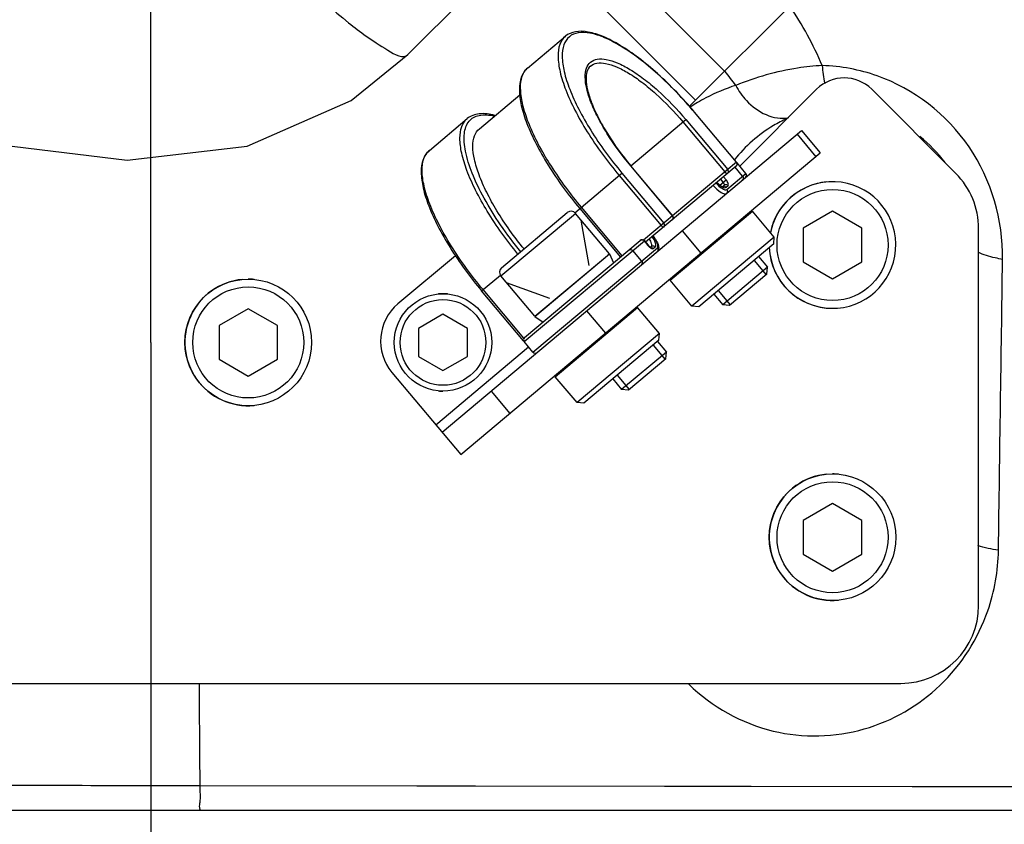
# Model space of a CAD drawing. Header units: millimetres. Extents: x 0 to 11890, y 0 to 8410.
# Tile 100 of 137: x 7088 to 7189, y 5414 to 5497. Entities that reach past the tile are written whole.
import ezdxf

# ---------------------------------------------------------------- set-up
doc = ezdxf.new("R2010")
doc.units = ezdxf.units.MM
doc.header["$LTSCALE"] = 653.95
doc.linetypes.add('CENTER', pattern=[0.6, 0.375, -0.075, 0.075, -0.075])
doc.layers.get('0').update_dxf_attribs({"linetype": 'CONTINUOUS'})
for name, color, linetype in [('204102000001_DXF_AXIS', 7, 'CONTINUOUS'), ('304103000010DXF_CONTINUOUS_LINE', 7, 'CONTINUOUS'), ('304105000076DXF_CONTINUOUS_LINE', 7, 'CONTINUOUS'), ('304105000085DXF_CONTINUOUS_LINE', 7, 'CONTINUOUS'), ('304109000014DXF_CONTINUOUS_LINE', 7, 'CONTINUOUS'), ('501023000001DXF_CONTINUOUS_LINE', 7, 'CONTINUOUS'), ('501023000027DXF_CONTINUOUS_LINE', 7, 'CONTINUOUS'), ('501023000084DXF_CONTINUOUS_LINE', 7, 'CONTINUOUS'), ('604006000004DXF_CONTINUOUS_LINE', 7, 'CONTINUOUS'), ('604006000006DXF_CONTINUOUS_LINE', 7, 'CONTINUOUS'), ('QJR6-2000HBUDXF_CONTINUOUS_LINE', 7, 'CONTINUOUS'), ('ZUIDAYUNDONGDXF_CONTINUOUS_LINE', 7, 'CONTINUOUS'), ('ZUIDAYUNDONGFANWEIDXF_DIMENSION', 7, 'CONTINUOUS')]:
    doc.layers.add(name, color=color, linetype=linetype)
doc.styles.get("Standard").update_dxf_attribs({"font": 'txt', "width": 0.7})
doc.dimstyles.new('DIMSTYLE_13', dxfattribs={"dimtxt": 120, "dimasz": 60, "dimexe": 1, "dimexo": 0, "dimgap": 3, "dimtad": 0, "dimtih": 1, "dimtoh": 1, "dimdec": 0, "dimdsep": 46, "dimtxsty": 'Standard', "dimblk": '_FILLED', "dimblk1": '_FILLED', "dimblk2": '_FILLED', "dimcen": 0.09, "dimclrt": 5, "dimazin": 2, "dimtp": 0.8, "dimtm": 0.8, "dimtfac": 1, "dimtdec": 0, "dimtofl": 0, "dimtmove": 0, "dimatfit": 3, "dimldrblk": '_FILLED', "dimfxl": 0, "dimtolj": 1, "dimarcsym": 0})
doc.dimstyles.new('DIMSTYLE_3', dxfattribs={"dimtxt": 120, "dimasz": 60, "dimexe": 1, "dimexo": 0, "dimgap": 3, "dimtad": 1, "dimdsep": 46, "dimtxsty": 'Standard', "dimblk": '_FILLED', "dimblk1": '_FILLED', "dimblk2": '_FILLED', "dimcen": 0.09, "dimclrt": 5, "dimazin": 2, "dimtp": 0.5, "dimtm": 0.5, "dimtfac": 1, "dimtofl": 0, "dimtmove": 0, "dimatfit": 3, "dimldrblk": '_FILLED', "dimfxl": 0, "dimtolj": 1, "dimarcsym": 0})
doc.dimstyles.new('DIMSTYLE_4', dxfattribs={"dimtxt": 120, "dimasz": 60, "dimexe": 1, "dimexo": 0, "dimgap": 3, "dimtad": 1, "dimdsep": 46, "dimtxsty": 'Standard', "dimblk": '_FILLED', "dimblk1": '_FILLED', "dimblk2": '_FILLED', "dimcen": 0.09, "dimclrt": 5, "dimazin": 2, "dimtp": 0.8, "dimtm": 0.8, "dimtfac": 1, "dimtofl": 0, "dimtmove": 0, "dimatfit": 3, "dimldrblk": '_FILLED', "dimfxl": 0, "dimtolj": 1, "dimarcsym": 0})
doc.dimstyles.new('DIMSTYLE_5', dxfattribs={"dimtxt": 120, "dimasz": 60, "dimexe": 1, "dimexo": 0, "dimgap": 3, "dimtad": 1, "dimdec": 0, "dimdsep": 46, "dimtxsty": 'Standard', "dimblk": '_FILLED', "dimblk1": '_FILLED', "dimblk2": '_FILLED', "dimcen": 0.09, "dimclrt": 5, "dimazin": 2, "dimtp": 1.2, "dimtm": 1.2, "dimtfac": 1, "dimtdec": 0, "dimtofl": 0, "dimtmove": 0, "dimatfit": 3, "dimldrblk": '_FILLED', "dimfxl": 0, "dimtolj": 1, "dimarcsym": 0})
doc.dimstyles.new('DIMSTYLE_6', dxfattribs={"dimtxt": 120, "dimasz": 60, "dimexe": 1, "dimexo": 0, "dimgap": 3, "dimtad": 0, "dimtih": 1, "dimtoh": 1, "dimdec": 0, "dimdsep": 46, "dimtxsty": 'Standard', "dimblk": '_FILLED', "dimblk1": '_FILLED', "dimblk2": '_FILLED', "dimcen": 0.09, "dimclrt": 5, "dimazin": 2, "dimtp": 1.2, "dimtm": 1.2, "dimtfac": 1, "dimtdec": 0, "dimtofl": 0, "dimtmove": 0, "dimatfit": 3, "dimldrblk": '_FILLED', "dimfxl": 0, "dimtolj": 1, "dimarcsym": 0})
doc.dimstyles.new('DIMSTYLE_9', dxfattribs={"dimtxt": 120, "dimasz": 60, "dimexe": 1, "dimexo": 0, "dimgap": 3, "dimtad": 0, "dimtih": 1, "dimtoh": 1, "dimdec": 0, "dimdsep": 46, "dimtxsty": 'Standard', "dimblk": '_FILLED', "dimblk1": '_FILLED', "dimblk2": '_FILLED', "dimcen": 0.09, "dimclrt": 5, "dimazin": 2, "dimtp": 2, "dimtm": 2, "dimtfac": 1, "dimtdec": 0, "dimtofl": 0, "dimtmove": 0, "dimatfit": 3, "dimldrblk": '_FILLED', "dimfxl": 0, "dimtolj": 1, "dimarcsym": 0})

# ---------------------------------------------------------------- blocks, each defined once
blk = doc.blocks.new('_FILLED')
at = {"color": 0, "linetype": 'ByBlock'}
blk.add_solid([(0, 0), (-1, 0.1667), (-1, -0.1667)], dxfattribs=at)
blk = doc.blocks.new('*D3')
at = {"layer": 'ZUIDAYUNDONGFANWEIDXF_DIMENSION', "color": 2, "linetype": 'Continuous'}
for p, q in [((7101.47, 5463.74), (7101.47, 6937.27)), ((7291.47, 6503.74), (7291.47, 6937.27)), ((7101.47, 6927.27), (6805.23, 6927.27)), ((6805.23, 6927.27), (7196.47, 6927.27)), ((7411.47, 6927.27), (7196.47, 6927.27)), ((7291.47, 6927.27), (7411.47, 6927.27))]:
    blk.add_line(p, q, dxfattribs=at)
at = {"layer": 'ZUIDAYUNDONGFANWEIDXF_DIMENSION', "color": 2, "linetype": 'Continuous', "xscale": 60, "yscale": 60, "zscale": 60}
blk.add_blockref('_FILLED', (7101.47, 6927.27), dxfattribs=at)
at = {"layer": 'ZUIDAYUNDONGFANWEIDXF_DIMENSION', "color": 2, "linetype": 'Continuous', "xscale": 60, "yscale": 60, "zscale": 60, "rotation": 180}
blk.add_blockref('_FILLED', (7291.47, 6927.27), dxfattribs=at)
blk = doc.blocks.new('*D6')
at = {"layer": 'ZUIDAYUNDONGFANWEIDXF_DIMENSION', "color": 2, "linetype": 'Continuous'}
for p, q in [((7251.47, 5703.74), (6581.29, 5703.74)), ((6591.29, 5703.74), (6591.29, 5476.24)), ((6591.29, 5248.74), (6591.29, 5476.24)), ((6969.62, 5248.74), (6581.29, 5248.74))]:
    blk.add_line(p, q, dxfattribs=at)
at = {"layer": 'ZUIDAYUNDONGFANWEIDXF_DIMENSION', "color": 2, "linetype": 'Continuous', "xscale": 60, "yscale": 60, "zscale": 60}
for p, rotation in [((6591.29, 5703.74), 90), ((6591.29, 5248.74), 270)]:
    blk.add_blockref('_FILLED', p, dxfattribs=dict(at, rotation=rotation))
blk = doc.blocks.new('*D7')
at = {"layer": 'ZUIDAYUNDONGFANWEIDXF_DIMENSION', "color": 2, "linetype": 'Continuous'}
for p, q in [((7880.46, 6795.21), (6197.14, 6795.21)), ((6207.14, 6795.21), (6207.14, 6021.97)), ((6207.14, 5248.74), (6207.14, 6021.97)), ((6969.62, 5248.74), (6197.14, 5248.74))]:
    blk.add_line(p, q, dxfattribs=at)
at = {"layer": 'ZUIDAYUNDONGFANWEIDXF_DIMENSION', "color": 2, "linetype": 'Continuous', "xscale": 60, "yscale": 60, "zscale": 60}
for p, rotation in [((6207.14, 6795.21), 90), ((6207.14, 5248.74), 270)]:
    blk.add_blockref('_FILLED', p, dxfattribs=dict(at, rotation=rotation))
blk = doc.blocks.new('*D12')
at = {"layer": 'ZUIDAYUNDONGFANWEIDXF_DIMENSION', "color": 2, "linetype": 'Continuous'}
blk.add_line((9115.81, 5703.74), (9115.81, 3720.99), dxfattribs=at)
blk = doc.blocks.new('*D13')
at = {"layer": 'ZUIDAYUNDONGFANWEIDXF_DIMENSION', "color": 2, "linetype": 'Continuous'}
blk.add_line((5467.12, 5703.74), (5467.12, 3720.99), dxfattribs=at)
blk = doc.blocks.new('*D23')
at = {"layer": 'ZUIDAYUNDONGFANWEIDXF_DIMENSION', "color": 2, "linetype": 'Continuous'}
blk.add_line((7640.79, 5703.74), (7640.79, 3720.99), dxfattribs=at)

msp = doc.modelspace()

# ---------------------------------------------------------------- linework, layer by layer
at = {"layer": '204102000001_DXF_AXIS', "color": 7, "linetype": 'CENTER'}
msp.add_line((7101.466, 5463.735), (7101.466, 5198.735), dxfattribs=at)
at = {"layer": '304103000010DXF_CONTINUOUS_LINE', "color": 9, "linetype": 'Continuous'}
for p in [(7106.493, 5418.254), (7179.643, 5418.156)]:
    msp.add_line(p, (7227.946, 5418.096), dxfattribs=at)
at = {"layer": '304103000010DXF_CONTINUOUS_LINE', "color": 7, "linetype": 'Continuous'}
msp.add_line((6919.383, 5415.735), (7300.966, 5415.735), dxfattribs=at)
at = {"layer": '304103000010DXF_CONTINUOUS_LINE', "color": 9, "linetype": 'Continuous'}
msp.add_lwpolyline([(7106.493, 5418.254), (7128.785, 5418.223), (7179.643, 5418.156)], dxfattribs=at)
for centre, radius, start, end in [((7169.839, 5473.422), 18.739, 70.64488, 88.27436), ((7138.942, 5473.859), 27.841, 39.4225, 39.58556), ((7141.023, 5475.535), 25.169, 35.42814, 39.48533), ((7167.567, 5471.434), 19.641, 107.89349, 117.65646), ((7166.931, 5472.607), 18.305, 123.0189, 123.3168), ((7167.012, 5472.481), 18.455, 120.70771, 123.016), ((7167.227, 5472.116), 18.879, 117.70439, 120.70355), ((7171.886, 5473.949), 13.86, 36.54686, 51.95428), ((7168.677, 5442.685), 19.828, 340.8752, 359.16536)]:
    msp.add_arc(centre, radius, start, end, dxfattribs=at)
for points in [[(7170.404, 5492.152), (7169.5, 5494.291), (7168.367, 5496.342), (7167.077, 5498.272)], [(7170.404, 5492.152), (7170.449, 5491.539), (7170.53, 5490.925), (7170.665, 5490.325)], [(7188.504, 5442.396), (7188.64, 5452.352), (7188.781, 5462.307), (7188.927, 5472.263)], [(7188.504, 5442.396), (7187.791, 5442.501), (7187.075, 5442.641), (7186.399, 5442.891)], [(7106.415, 5428.737), (7106.441, 5425.242), (7106.467, 5421.748), (7106.493, 5418.254)], [(7078.912, 5418.285), (7088.106, 5418.278), (7097.299, 5418.267), (7106.493, 5418.254)]]:
    msp.add_open_spline(points, degree=3, dxfattribs=at)
for points, knots in [([(7170.404, 5492.152), (7169.56, 5492.11), (7166.529, 5491.801), (7163.571, 5490.944), (7161.532, 5490.124)], [0, 0, 0, 0, 0.2775514, 1, 1, 1, 1]), ([(7188.927, 5472.263), (7188.985, 5476.275), (7186.62, 5484.511), (7179.801, 5489.78), (7176.05, 5491.102)], [0, 0, 0, 0, 0.5022177, 1, 1, 1, 1]), ([(7161.532, 5490.124), (7161.829, 5489.561), (7163.021, 5487.75), (7165.45, 5486.477), (7166.971, 5486.821)], [0, 0, 0, 0, 0.2899323, 1, 1, 1, 1]), ([(7166.795, 5486.716), (7166.317, 5486.5), (7164.275, 5485.439), (7162.491, 5483.874), (7161.396, 5482.477)], [0, 0, 0, 0, 0.2282197, 1, 1, 1, 1]), ([(7188.927, 5472.263), (7188.671, 5472.305), (7187.81, 5472.471), (7186.947, 5472.713), (7186.404, 5473.012)], [0, 0, 0, 0, 0.2950114, 1, 1, 1, 1]), ([(7156.715, 5428.648), (7159.071, 5426.337), (7164.999, 5423.013), (7174.821, 5423.272), (7183.038, 5428.018), (7186.415, 5433.326), (7187.411, 5436.189)], [0, 0, 0, 0, 0.2652412, 0.5158922, 0.7563412, 1, 1, 1, 1]), ([(7106.493, 5418.254), (7106.497, 5417.676), (7106.583, 5416.795), (7106.402, 5416.155), (7106.514, 5415.735), (7106.444, 5415.735)], [0, 0, 0, 0, 0.6887486, 0.9167036, 1, 1, 1, 1])]:
    msp.add_open_spline(points, degree=3, knots=knots, dxfattribs=at)
at = {"layer": '304105000076DXF_CONTINUOUS_LINE', "color": 7, "linetype": 'Continuous'}
for p, q in [((7131.369, 5454.516), (7168.279, 5485.487)), ((7168.279, 5485.487), (7170.208, 5483.189)), ((7133.297, 5452.218), (7170.208, 5483.189)), ((7154.78, 5470.113), (7163.245, 5477.216)), ((7165.481, 5474.55), (7163.245, 5477.216)), ((7162.383, 5476.493), (7162.318, 5476.57)), ((7165.481, 5474.55), (7157.017, 5467.447)), ((7165.42, 5473.846), (7157.721, 5467.386)), ((7165.42, 5473.846), (7165.481, 5474.55)), ((7132.74, 5472.637), (7126.843, 5467.689)), ((7155.642, 5470.836), (7155.577, 5470.913)), ((7157.017, 5467.447), (7154.78, 5470.113)), ((7142.99, 5460.22), (7151.454, 5467.323)), ((7150.593, 5466.6), (7150.528, 5466.677)), ((7153.691, 5464.657), (7151.454, 5467.323)), ((7157.721, 5467.386), (7157.017, 5467.447)), ((7153.691, 5464.657), (7145.227, 5457.554)), ((7153.63, 5463.953), (7153.691, 5464.657)), ((7153.629, 5463.953), (7145.931, 5457.493)), ((7126.227, 5460.644), (7133.297, 5452.218)), ((7143.851, 5460.943), (7143.787, 5461.02)), ((7145.227, 5457.554), (7142.99, 5460.22)), ((7145.931, 5457.493), (7145.227, 5457.554))]:
    msp.add_line(p, q, dxfattribs=at)
at = {"layer": '304105000076DXF_CONTINUOUS_LINE', "color": 9, "linetype": 'Continuous'}
for p, q in [((7167.817, 5485.1), (7169.746, 5482.802)), ((7156.027, 5475.207), (7157.955, 5472.909)), ((7146.209, 5466.968), (7148.137, 5464.67)), ((7130.726, 5455.282), (7140.256, 5463.279)), ((7136.409, 5458.746), (7138.338, 5456.447))]:
    msp.add_line(p, q, dxfattribs=at)
at = {"layer": '304105000076DXF_CONTINUOUS_LINE', "color": 7, "linetype": 'Continuous'}
msp.add_arc((7130.057, 5463.858), 5, 130, 220, dxfattribs=at)
at = {"layer": '304105000085DXF_CONTINUOUS_LINE', "color": 7, "linetype": 'Continuous'}
for p, q in [((7156.77, 5487.973), (7181.539, 5512.743)), ((7161.946, 5481.836), (7169.827, 5489.717)), ((7175.484, 5489.717), (7184.123, 5481.078)), ((7186.466, 5436.735), (7186.466, 5475.421)), ((6975.047, 5428.735), (7178.466, 5428.735))]:
    msp.add_line(p, q, dxfattribs=at)
at = {"layer": '304105000085DXF_CONTINUOUS_LINE', "color": 9, "linetype": 'Continuous'}
for p, q in [((7143.271, 5502.729), (7157.399, 5488.602)), ((7150.324, 5501.653), (7160.387, 5491.59))]:
    msp.add_line(p, q, dxfattribs=at)
at = {"layer": '304105000085DXF_CONTINUOUS_LINE', "color": 7, "linetype": 'Continuous'}
for centre, radius, start, end in [((7172.656, 5486.888), 4, 45, 135), ((7178.466, 5475.421), 8, 0, 45), ((7178.466, 5436.735), 8, 270, 360)]:
    msp.add_arc(centre, radius, start, end, dxfattribs=at)
at = {"layer": '304109000014DXF_CONTINUOUS_LINE', "color": 7, "linetype": 'Continuous'}
for p, q in [((7140.143, 5491.903), (7144.03, 5495.165)), ((7135.197, 5485.664), (7139.353, 5489.151)), ((7161.608, 5482.239), (7157.301, 5487.372)), ((7130.065, 5483.447), (7133.952, 5486.708)), ((7155.058, 5476.743), (7150.751, 5481.875)), ((7162.572, 5481.09), (7161.672, 5482.163)), ((7161.571, 5481.816), (7152.272, 5474.014)), ((7160.185, 5479.74), (7160.352, 5479.88)), ((7145.513, 5477.481), (7149.691, 5472.501)), ((7139.843, 5464.238), (7151.721, 5474.204)), ((7152.143, 5474.167), (7152.529, 5473.707)), ((7152.75, 5473.501), (7152.859, 5473.592)), ((7139.742, 5463.892), (7135.435, 5469.024)), ((7140.706, 5462.742), (7139.806, 5463.815))]:
    msp.add_line(p, q, dxfattribs=at)
at = {"layer": '304109000014DXF_CONTINUOUS_LINE', "color": 9, "linetype": 'Continuous'}
for p, q in [((7157.287, 5487.36), (7157.301, 5487.372)), ((7161.594, 5482.227), (7157.287, 5487.36)), ((7150.737, 5481.864), (7156.396, 5486.612)), ((7156.102, 5486.365), (7160.408, 5481.233)), ((7156.396, 5486.612), (7160.703, 5481.48)), ((7155.044, 5476.731), (7150.737, 5481.864)), ((7161.608, 5482.239), (7152.064, 5474.231)), ((7161.657, 5482.15), (7161.672, 5482.163)), ((7145.001, 5477.05), (7149.846, 5481.116)), ((7149.552, 5480.869), (7153.858, 5475.737)), ((7149.846, 5481.116), (7154.153, 5475.984)), ((7160.601, 5479.436), (7162.572, 5481.09)), ((7162.226, 5480.799), (7161.454, 5481.719)), ((7159.901, 5479.894), (7160.532, 5480.423)), ((7160.238, 5480.176), (7159.981, 5480.482)), ((7160.532, 5480.423), (7160.275, 5480.729)), ((7160.551, 5479.656), (7160.761, 5479.831)), ((7145.664, 5477.607), (7149.843, 5472.628)), ((7139.806, 5463.815), (7152.143, 5474.167)), ((7152.129, 5474.155), (7152.515, 5473.696)), ((7140.706, 5462.742), (7153.475, 5473.457)), ((7151.85, 5472.094), (7150.95, 5473.166)), ((7152.529, 5473.707), (7152.515, 5473.696)), ((7153.058, 5473.368), (7153.267, 5473.544)), ((7135.435, 5469.024), (7137.36, 5470.639)), ((7139.778, 5464.156), (7135.587, 5469.151)), ((7139.757, 5463.904), (7139.742, 5463.892))]:
    msp.add_line(p, q, dxfattribs=at)
at = {"layer": '304109000014DXF_CONTINUOUS_LINE', "color": 7, "linetype": 'Continuous'}
for centre, start, end in [((7161.378, 5482.046), 310, 40), ((7161.442, 5481.97), 40, 49.97365), ((7162.342, 5480.897), 310, 40), ((7154.828, 5476.55), 310, 40), ((7151.913, 5473.974), 40, 130), ((7140.036, 5464.008), 130, 220), ((7139.972, 5464.085), 220, 229.72235), ((7140.936, 5462.935), 220, 310)]:
    msp.add_arc(centre, 0.3, start, end, dxfattribs=at)
at = {"layer": '304109000014DXF_CONTINUOUS_LINE', "color": 9, "linetype": 'Continuous'}
for centre, radius, start, end in [((7160.71, 5480.79), 1.228, 242.44724, 242.83331), ((7160.315, 5479.496), 0.27, 106.2562, 115.76666), ((7153.806, 5474.776), 1.683, 219.93816, 226.19319), ((7153.449, 5474.377), 1.147, 231.31657, 232.68845), ((7153.392, 5474.302), 1.053, 232.69016, 233.9312), ((7152.824, 5473.193), 0.286, 83.19586, 95.76693)]:
    msp.add_arc(centre, radius, start, end, dxfattribs=at)
for points, knots in [([(7144.03, 5495.165), (7143.773, 5494.949), (7143.355, 5494.276), (7143.229, 5492.978), (7143.471, 5491.392), (7144.076, 5489.54), (7145.022, 5487.482), (7146.749, 5484.475), (7148.36, 5482.289), (7149.552, 5480.869)], [0, 0, 0, 0, 0.0621993, 0.1390214, 0.2372967, 0.3579849, 0.4989735, 0.6564098, 1, 1, 1, 1]), ([(7157.287, 5487.36), (7156.12, 5488.751), (7154.286, 5490.676), (7151.68, 5492.853), (7149.856, 5494.115), (7148.173, 5495.014), (7146.684, 5495.517), (7145.411, 5495.615), (7144.369, 5495.199), (7143.778, 5494.246), (7143.654, 5492.975), (7143.891, 5491.421), (7144.484, 5489.607), (7145.41, 5487.592), (7147.101, 5484.647), (7148.679, 5482.507), (7149.846, 5481.116)], [0, 0, 0, 0, 0.171795, 0.2505131, 0.3210074, 0.3813516, 0.4304893, 0.4689003, 0.5, 0.5310997, 0.5695107, 0.6186484, 0.6789925, 0.7494869, 0.828205, 1, 1, 1, 1]), ([(7150.737, 5481.864), (7149.849, 5482.922), (7148.649, 5484.549), (7147.363, 5486.789), (7146.658, 5488.322), (7146.208, 5489.701), (7146.028, 5490.883), (7146.122, 5491.85), (7146.572, 5492.574), (7147.363, 5492.891), (7148.332, 5492.816), (7149.464, 5492.434), (7150.745, 5491.75), (7152.132, 5490.79), (7154.114, 5489.135), (7155.509, 5487.67), (7156.396, 5486.612)], [0, 0, 0, 0, 0.1717946, 0.2505131, 0.3210077, 0.3813517, 0.4304889, 0.4689002, 0.5, 0.5310998, 0.5695111, 0.6186483, 0.6789923, 0.7494869, 0.8282054, 1, 1, 1, 1]), ([(7146.601, 5492.1), (7146.788, 5492.257), (7147.32, 5492.47), (7148.261, 5492.397), (7149.362, 5492.025), (7150.607, 5491.36), (7151.956, 5490.427), (7153.883, 5488.818), (7155.239, 5487.394), (7156.102, 5486.365)], [0, 0, 0, 0, 0.0621994, 0.1390211, 0.2372957, 0.3579849, 0.4989737, 0.6564108, 1, 1, 1, 1]), ([(7139.813, 5491.533), (7139.389, 5490.9), (7139.325, 5489.465), (7139.737, 5487.595), (7140.674, 5485.026), (7142.586, 5481.587), (7144.545, 5478.942), (7145.664, 5477.607)], [0, 0, 0, 0, 0.1460096, 0.2488023, 0.3715676, 0.6663228, 1, 1, 1, 1]), ([(7139.449, 5473.046), (7138.723, 5473.932), (7137.386, 5475.708), (7135.705, 5478.406), (7134.465, 5480.943), (7133.74, 5483.185), (7133.532, 5485.026), (7133.92, 5486.292), (7134.583, 5486.861), (7135.463, 5487.174), (7136.213, 5487.093), (7136.712, 5486.978)], [0, 0, 0, 0, 0.1930769, 0.3745364, 0.5352839, 0.6682398, 0.7700421, 0.8450252, 0.8784708, 0.9136566, 1, 1, 1, 1]), ([(7139.154, 5472.799), (7138.011, 5474.194), (7136.468, 5476.331), (7134.824, 5479.264), (7133.931, 5481.261), (7133.366, 5483.054), (7133.151, 5484.591), (7133.291, 5485.847), (7133.701, 5486.498), (7133.952, 5486.708)], [0, 0, 0, 0, 0.3448723, 0.5019952, 0.6424032, 0.7625069, 0.8604319, 0.9373203, 1, 1, 1, 1]), ([(7135.587, 5469.151), (7134.395, 5470.571), (7132.784, 5472.757), (7131.057, 5475.764), (7130.111, 5477.822), (7129.506, 5479.674), (7129.264, 5481.26), (7129.39, 5482.558), (7129.808, 5483.231), (7130.065, 5483.446)], [0, 0, 0, 0, 0.3435902, 0.5010265, 0.6420151, 0.7627033, 0.8609786, 0.9378007, 1, 1, 1, 1]), ([(7161.571, 5481.816), (7161.626, 5481.863), (7161.7, 5482.014), (7161.642, 5482.169), (7161.594, 5482.227)], [0, 0, 0, 0, 0.489044, 1, 1, 1, 1]), ([(7160.68, 5481.069), (7160.651, 5481.045), (7160.52, 5481.108), (7160.454, 5481.178), (7160.408, 5481.233)], [0, 0, 0, 0, 0.3472316, 1, 1, 1, 1]), ([(7160.68, 5481.069), (7160.735, 5481.116), (7160.809, 5481.267), (7160.752, 5481.422), (7160.703, 5481.48)], [0, 0, 0, 0, 0.4890456, 1, 1, 1, 1]), ([(7159.221, 5479.845), (7159.45, 5479.571), (7159.807, 5479.233), (7160.293, 5478.971), (7160.52, 5478.977), (7160.578, 5479.025)], [0, 0, 0, 0, 0.6438762, 0.8634416, 1, 1, 1, 1]), ([(7159.515, 5480.092), (7159.699, 5479.873), (7159.962, 5479.595), (7160.485, 5479.339), (7160.601, 5479.436)], [0, 0, 0, 0, 0.6527628, 1, 1, 1, 1]), ([(7159.577, 5480.144), (7159.624, 5480.096), (7159.797, 5479.931), (7159.989, 5479.782), (7160.142, 5479.702)], [0, 0, 0, 0, 0.2795051, 1, 1, 1, 1]), ([(7160.352, 5479.88), (7160.381, 5479.904), (7160.341, 5480.044), (7160.284, 5480.121), (7160.238, 5480.176)], [0, 0, 0, 0, 0.3471981, 1, 1, 1, 1]), ([(7160.352, 5479.88), (7160.408, 5479.927), (7160.569, 5479.973), (7160.712, 5479.89), (7160.761, 5479.831)], [0, 0, 0, 0, 0.4890129, 1, 1, 1, 1]), ([(7160.761, 5479.831), (7160.819, 5479.88), (7160.738, 5480.16), (7160.624, 5480.314), (7160.532, 5480.423)], [0, 0, 0, 0, 0.3472177, 1, 1, 1, 1]), ([(7162.226, 5480.799), (7162.274, 5480.741), (7162.331, 5480.586), (7162.258, 5480.435), (7162.202, 5480.388)], [0, 0, 0, 0, 0.5109871, 1, 1, 1, 1]), ([(7160.149, 5479.698), (7160.191, 5479.677), (7160.311, 5479.622), (7160.481, 5479.597), (7160.551, 5479.656)], [0, 0, 0, 0, 0.3370229, 1, 1, 1, 1]), ([(7160.601, 5479.436), (7160.65, 5479.378), (7160.707, 5479.223), (7160.634, 5479.072), (7160.578, 5479.025)], [0, 0, 0, 0, 0.5109871, 1, 1, 1, 1]), ([(7154.13, 5475.573), (7154.185, 5475.619), (7154.259, 5475.771), (7154.202, 5475.926), (7154.153, 5475.984)], [0, 0, 0, 0, 0.4890456, 1, 1, 1, 1]), ([(7155.021, 5476.32), (7155.076, 5476.367), (7155.15, 5476.518), (7155.092, 5476.673), (7155.044, 5476.731)], [0, 0, 0, 0, 0.489044, 1, 1, 1, 1]), ([(7154.13, 5475.573), (7154.101, 5475.548), (7153.97, 5475.612), (7153.904, 5475.682), (7153.858, 5475.737)], [0, 0, 0, 0, 0.3472316, 1, 1, 1, 1]), ([(7152.859, 5473.592), (7152.93, 5473.652), (7152.887, 5473.987), (7152.755, 5474.194), (7152.659, 5474.338)], [0, 0, 0, 0, 0.3496256, 1, 1, 1, 1]), ([(7153.267, 5473.544), (7153.368, 5473.628), (7153.287, 5474.103), (7153.098, 5474.388), (7152.956, 5474.588)], [0, 0, 0, 0, 0.3479569, 1, 1, 1, 1]), ([(7153.475, 5473.457), (7153.591, 5473.554), (7153.43, 5474.114), (7153.201, 5474.421), (7153.018, 5474.64)], [0, 0, 0, 0, 0.347198, 1, 1, 1, 1]), ([(7150.542, 5473.215), (7150.597, 5473.261), (7150.759, 5473.307), (7150.902, 5473.224), (7150.95, 5473.166)], [0, 0, 0, 0, 0.4890129, 1, 1, 1, 1]), ([(7152.771, 5473.451), (7152.801, 5473.43), (7152.879, 5473.378), (7153.008, 5473.326), (7153.058, 5473.368)], [0, 0, 0, 0, 0.3565736, 1, 1, 1, 1]), ([(7152.859, 5473.592), (7152.914, 5473.639), (7153.076, 5473.685), (7153.219, 5473.602), (7153.267, 5473.544)], [0, 0, 0, 0, 0.4890129, 1, 1, 1, 1]), ([(7153.475, 5473.457), (7153.523, 5473.398), (7153.581, 5473.243), (7153.507, 5473.092), (7153.452, 5473.046)], [0, 0, 0, 0, 0.5109871, 1, 1, 1, 1]), ([(7151.85, 5472.094), (7151.899, 5472.035), (7151.956, 5471.88), (7151.883, 5471.729), (7151.827, 5471.683)], [0, 0, 0, 0, 0.5109871, 1, 1, 1, 1])]:
    msp.add_open_spline(points, degree=3, knots=knots, dxfattribs=at)
at = {"layer": '304109000014DXF_CONTINUOUS_LINE', "color": 7, "linetype": 'Continuous'}
for points, knots in [([(7157.301, 5487.372), (7156.12, 5488.779), (7154.263, 5490.728), (7151.621, 5492.93), (7149.767, 5494.21), (7148.042, 5495.125), (7146.489, 5495.643), (7145.114, 5495.735), (7144.319, 5495.407), (7144.03, 5495.165)], [0, 0, 0, 0, 0.3377076, 0.4925865, 0.6315841, 0.7512612, 0.8502438, 0.9307337, 1, 1, 1, 1]), ([(7146.601, 5492.1), (7146.245, 5491.801), (7146.079, 5490.833), (7146.296, 5489.569), (7146.733, 5488.219), (7147.427, 5486.723), (7148.694, 5484.519), (7149.876, 5482.917), (7150.751, 5481.875)], [0, 0, 0, 0, 0.1207424, 0.2183168, 0.3408392, 0.4851431, 0.6467767, 1, 1, 1, 1]), ([(7140.143, 5491.903), (7139.854, 5491.661), (7139.393, 5490.935), (7139.245, 5489.564), (7139.486, 5487.945), (7140.087, 5486.088), (7141.026, 5484.039), (7142.735, 5481.055), (7144.332, 5478.888), (7145.513, 5477.481)], [0, 0, 0, 0, 0.0692662, 0.1497564, 0.2487391, 0.3684163, 0.5074139, 0.6622927, 1, 1, 1, 1]), ([(7136.787, 5487.033), (7136.268, 5487.173), (7135.281, 5487.337), (7134.291, 5486.993), (7133.952, 5486.708)], [0, 0, 0, 0, 0.5482913, 1, 1, 1, 1]), ([(7139.79, 5473.331), (7138.779, 5474.569), (7137.414, 5476.466), (7135.959, 5479.066), (7135.17, 5480.836), (7134.673, 5482.426), (7134.484, 5483.787), (7134.609, 5484.901), (7134.974, 5485.477), (7135.197, 5485.664)], [0, 0, 0, 0, 0.3450207, 0.5021056, 0.6424437, 0.762478, 0.8603614, 0.93726, 1, 1, 1, 1]), ([(7130.065, 5483.447), (7129.777, 5483.204), (7129.315, 5482.478), (7129.167, 5481.108), (7129.408, 5479.489), (7130.009, 5477.632), (7130.948, 5475.583), (7132.658, 5472.599), (7134.254, 5470.432), (7135.435, 5469.024)], [0, 0, 0, 0, 0.0692662, 0.1497564, 0.2487391, 0.3684163, 0.5074139, 0.6622927, 1, 1, 1, 1]), ([(7159.592, 5480.156), (7159.7, 5480.047), (7159.886, 5479.889), (7160.101, 5479.757), (7160.19, 5479.737)], [0, 0, 0, 0, 0.6262723, 1, 1, 1, 1]), ([(7160.19, 5479.737), (7160.194, 5479.736), (7160.199, 5479.735), (7160.204, 5479.734), (7160.206, 5479.734)], [0, 0, 0, 0, 0.6356825, 1, 1, 1, 1]), ([(7153.032, 5474.651), (7153.147, 5474.514), (7153.325, 5474.27), (7153.516, 5473.91), (7153.619, 5473.602), (7153.632, 5473.294), (7153.528, 5473.109), (7153.452, 5473.046)], [0, 0, 0, 0, 0.2982228, 0.5000771, 0.6752288, 0.8348641, 1, 1, 1, 1]), ([(7152.751, 5473.499), (7152.734, 5473.511), (7152.652, 5473.572), (7152.581, 5473.646), (7152.529, 5473.707)], [0, 0, 0, 0, 0.2087726, 1, 1, 1, 1]), ([(7152.805, 5473.467), (7152.806, 5473.466), (7152.772, 5473.49), (7152.768, 5473.488), (7152.751, 5473.499)], [0, 0, 0, 0, 0.0562949, 1, 1, 1, 1])]:
    msp.add_open_spline(points, degree=3, knots=knots, dxfattribs=at)
at = {"layer": '304109000014DXF_CONTINUOUS_LINE', "color": 9, "linetype": 'Continuous'}
for points in [[(7140.143, 5491.903), (7140.017, 5491.797), (7139.905, 5491.671), (7139.813, 5491.533)], [(7160.24, 5479.756), (7160.344, 5479.787), (7160.481, 5479.739), (7160.551, 5479.656)], [(7151.721, 5474.204), (7151.802, 5474.272), (7151.945, 5474.281), (7152.039, 5474.23)], [(7152.039, 5474.23), (7152.073, 5474.211), (7152.104, 5474.185), (7152.129, 5474.155)], [(7152.64, 5473.561), (7152.67, 5473.534), (7152.7, 5473.507), (7152.731, 5473.481)], [(7152.858, 5473.477), (7152.934, 5473.468), (7153.009, 5473.426), (7153.058, 5473.368)]]:
    msp.add_open_spline(points, degree=3, dxfattribs=at)
at = {"layer": '501023000001DXF_CONTINUOUS_LINE', "color": 9, "linetype": 'Continuous'}
msp.add_line((7137.415, 5470.554), (7145.075, 5476.982), dxfattribs=at)
at = {"layer": '501023000001DXF_CONTINUOUS_LINE', "color": 7, "linetype": 'Continuous'}
for p, q in [((7137.489, 5471.4), (7144.23, 5477.056)), ((7148.546, 5472.846), (7145.075, 5476.982)), ((7140.886, 5466.418), (7148.546, 5472.846)), ((7163.869, 5472.544), (7164.781, 5471.456)), ((7164.781, 5471.456), (7160.185, 5467.6)), ((7164.72, 5470.752), (7160.889, 5467.538)), ((7164.72, 5470.752), (7164.781, 5471.456)), ((7140.886, 5466.418), (7137.415, 5470.554)), ((7159.272, 5468.688), (7160.185, 5467.6)), ((7150.871, 5466.964), (7150.935, 5466.887)), ((7160.889, 5467.538), (7160.185, 5467.6)), ((7153.493, 5463.838), (7154.406, 5462.751)), ((7154.406, 5462.751), (7149.81, 5458.894)), ((7154.344, 5462.046), (7154.406, 5462.751)), ((7154.344, 5462.046), (7150.514, 5458.832)), ((7148.897, 5459.982), (7149.81, 5458.894)), ((7150.514, 5458.832), (7149.81, 5458.894))]:
    msp.add_line(p, q, dxfattribs=at)
at = {"layer": '501023000001DXF_CONTINUOUS_LINE', "color": 2, "linetype": 'Continuous'}
for p, q in [((7146.474, 5471.629), (7145.651, 5476.295)), ((7163.409, 5472.159), (7164.643, 5470.688)), ((7142.443, 5468.247), (7137.991, 5469.867)), ((7159.732, 5469.073), (7160.966, 5467.602)), ((7153.034, 5463.453), (7154.268, 5461.982)), ((7149.357, 5460.367), (7150.591, 5458.896))]:
    msp.add_line(p, q, dxfattribs=at)
at = {"layer": '501023000001DXF_CONTINUOUS_LINE', "color": 7, "linetype": 'Continuous'}
for centre, start, end in [((7144.615, 5476.597), 40, 130), ((7137.874, 5470.94), 130, 220)]:
    msp.add_arc(centre, 0.6, start, end, dxfattribs=at)
at = {"layer": '501023000027DXF_CONTINUOUS_LINE', "color": 7, "linetype": 'Continuous'}
for p, q in [((7131.466, 5466.622), (7128.966, 5465.179)), ((7133.966, 5465.179), (7131.466, 5466.622)), ((7128.966, 5465.179), (7128.966, 5462.292)), ((7133.966, 5462.292), (7133.966, 5465.179)), ((7128.966, 5462.292), (7131.466, 5460.848)), ((7131.466, 5460.848), (7133.966, 5462.292))]:
    msp.add_line(p, q, dxfattribs=at)
msp.add_circle((7131.466, 5463.735), 5, dxfattribs=at)
at = {"layer": '501023000027DXF_CONTINUOUS_LINE', "color": 9, "linetype": 'Continuous'}
msp.add_circle((7131.466, 5463.735), 4.4, dxfattribs=at)
at = {"layer": '501023000084DXF_CONTINUOUS_LINE', "color": 7, "linetype": 'Continuous'}
for p, q in [((7171.466, 5477.199), (7168.466, 5475.467)), ((7174.466, 5475.467), (7171.466, 5477.199)), ((7168.466, 5475.467), (7168.466, 5472.003)), ((7174.466, 5472.003), (7174.466, 5475.467)), ((7168.466, 5472.003), (7171.466, 5470.271)), ((7171.466, 5470.271), (7174.466, 5472.003)), ((7111.466, 5467.199), (7108.466, 5465.467)), ((7114.466, 5465.467), (7111.466, 5467.199)), ((7108.466, 5465.467), (7108.466, 5462.003)), ((7114.466, 5462.003), (7114.466, 5465.467)), ((7108.466, 5462.003), (7111.466, 5460.271)), ((7111.466, 5460.271), (7114.466, 5462.003)), ((7171.466, 5447.199), (7168.466, 5445.467)), ((7174.466, 5445.467), (7171.466, 5447.199)), ((7168.466, 5445.467), (7168.466, 5442.003)), ((7174.466, 5442.003), (7174.466, 5445.467)), ((7168.466, 5442.003), (7171.466, 5440.271)), ((7171.466, 5440.271), (7174.466, 5442.003))]:
    msp.add_line(p, q, dxfattribs=at)
at = {"layer": '501023000084DXF_CONTINUOUS_LINE', "color": 9, "linetype": 'Continuous'}
for centre in [(7171.466, 5473.735), (7111.466, 5463.735), (7171.466, 5443.735)]:
    msp.add_circle(centre, 5.7, dxfattribs=at)
at = {"layer": '501023000084DXF_CONTINUOUS_LINE', "color": 7, "linetype": 'Continuous'}
for centre in [(7111.466, 5463.735), (7171.466, 5443.735)]:
    msp.add_circle(centre, 6.5, dxfattribs=at)
msp.add_arc((7171.466, 5473.735), 6.5, 182.24945, 168.71182, dxfattribs=at)
at = {"layer": '604006000004DXF_CONTINUOUS_LINE', "color": 7, "linetype": 'Continuous'}
for centre, start, end in [((7171.466, 5473.735), 95.35775, 168.69626), ((7171.466, 5473.735), 182.33497, 270), ((7111.466, 5463.735), 95.35775, 275.35775), ((7111.466, 5463.735), 84.64857, 90), ((7171.466, 5443.735), 95.35775, 275.35775), ((7171.466, 5443.735), 84.64857, 90)]:
    msp.add_arc(centre, 6.5, start, end, dxfattribs=at)
at = {"layer": '604006000006DXF_CONTINUOUS_LINE', "color": 7, "linetype": 'Continuous'}
for p, q in [((7140.911, 5466.388), (7148.571, 5472.816)), ((7148.442, 5472.758), (7148.571, 5472.816)), ((7148.571, 5472.816), (7148.977, 5471.901)), ((7140.99, 5466.505), (7140.911, 5466.388)), ((7140.911, 5466.388), (7141.741, 5465.83))]:
    msp.add_line(p, q, dxfattribs=at)
for start, end in [(84.65791, 95.34606), (264.65791, 270)]:
    msp.add_arc((7131.466, 5463.735), 5, start, end, dxfattribs=at)
at = {"layer": 'QJR6-2000HBUDXF_CONTINUOUS_LINE', "color": 7, "linetype": 'Continuous'}
msp.add_line((7127.872, 5493.299), (7139.206, 5504.633), dxfattribs=at)
msp.add_lwpolyline([(6980.051, 5517.986), (6984.989, 5518.788), (6993.178, 5518.219), (7002.7, 5516.037), (7013.006, 5512.582), (7023.926, 5508.204), (7035.51, 5503.14), (7047.673, 5497.718), (7060.233, 5492.369), (7073.085, 5487.589), (7086.093, 5484.009), (7099.039, 5482.458), (7111.35, 5483.886), (7122.04, 5488.581), (7127.872, 5493.299)], dxfattribs=at)
at = {"layer": 'QJR6-2000HBUDXF_CONTINUOUS_LINE', "color": 9, "linetype": 'Continuous'}
msp.add_open_spline([(7112.314, 5505.948), (7115.149, 5502.523), (7119.844, 5497.864), (7124.591, 5494.41), (7127.371, 5492.803), (7127.871, 5493.3)], degree=3, knots=[0, 0, 0, 0, 0.6549817, 0.8961119, 1, 1, 1, 1], dxfattribs=at)
at = {"layer": 'ZUIDAYUNDONGDXF_CONTINUOUS_LINE', "color": 2, "linetype": 'Continuous'}
msp.add_arc((7291.466, 5703.735), 1824.344, 295, 180, dxfattribs=at)

# ---------------------------------------------------------------- dimensions: what is measured, and where the dimension line sits
at = {"layer": 'ZUIDAYUNDONGFANWEIDXF_DIMENSION', "color": 2, "linetype": 'Continuous'}
for base, p1, p2, angle, dimstyle, picture, middle in [((7101.466, 6927.267), (7291.466, 6503.735), (7101.466, 5463.735), 180, 'DIMSTYLE_3', '*D3', (6805.226, 6927.267)), ((6207.143, 6795.206), (6969.618, 5248.735), (7880.459, 6795.206), 90, 'DIMSTYLE_5', '*D7', (6207.143, 5853.97)), ((6591.29, 5248.735), (7251.466, 5703.735), (6969.618, 5248.735), 270, 'DIMSTYLE_4', '*D6', (6591.29, 5350.235))]:
    dim = msp.add_linear_dim(base=base, p1=p1, p2=p2, angle=angle, dimstyle=dimstyle, dxfattribs=at)
    dim.commit()
    dim.dimension.update_dxf_attribs({"geometry": picture, "text_midpoint": middle, "dimtype": 160})
for feature_location, dimstyle, override, picture, middle in [((5467.121, 5703.735), 'DIMSTYLE_6', {"dimgap": 29.999919, "dimtad": 1, "dimtih": 0, "dimtoh": 0}, '*D13', (5437.121, 3324.985)), ((9115.81, 5703.735), 'DIMSTYLE_9', {"dimgap": 29.999919, "dimtad": 1, "dimtih": 0, "dimtoh": 0}, '*D12', (9085.81, 3324.985)), ((7640.792, 5703.735), 'DIMSTYLE_13', {"dimgap": 29.999895, "dimtad": 1, "dimtih": 0, "dimtoh": 0}, '*D23', (7610.792, 3408.985))]:
    dim = msp.add_ordinate_dim(feature_location=feature_location, offset=(0, -1982.75), dtype=1, origin=(7101.466, 5703.735), dimstyle=dimstyle, override=override, dxfattribs=at)
    dim.commit()
    dim.dimension.update_dxf_attribs({"geometry": picture, "text_midpoint": middle})

doc.saveas('drawing.dxf')
